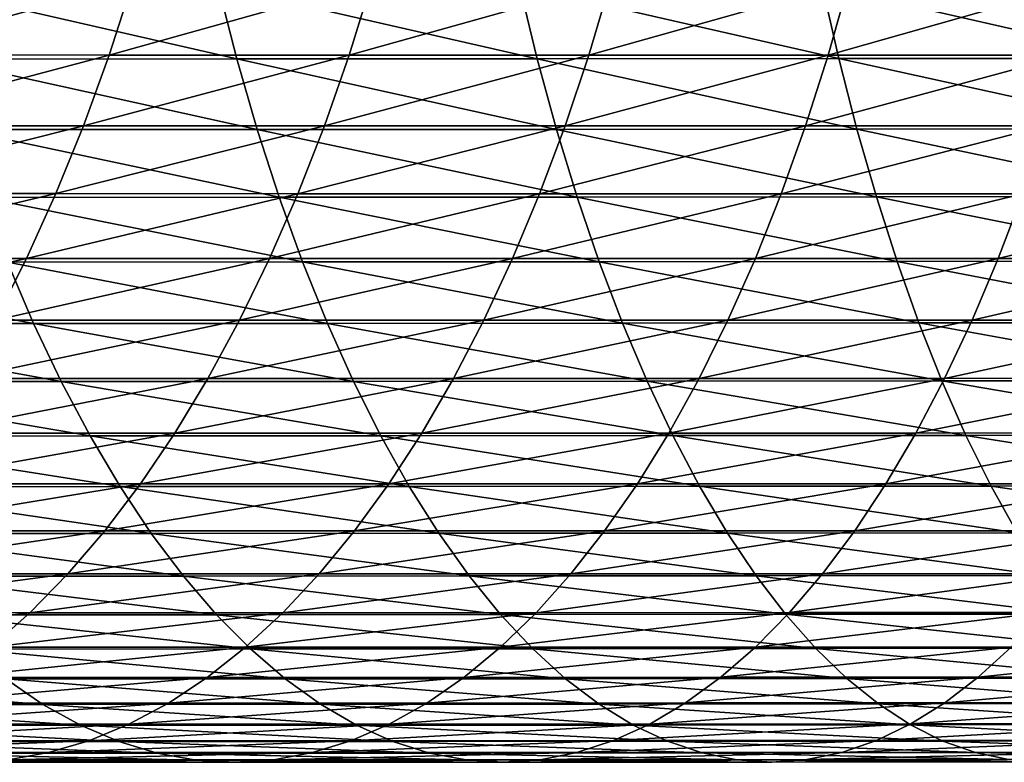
# Model space of a CAD drawing. Header units: metres. Extents: x -24 to 236, y -24 to 24.
# Tile 149 of 256: x 102.87 to 108.4, y -9 to -4.84. Entities that reach past the tile are written whole.
import ezdxf

# ---------------------------------------------------------------- set-up
doc = ezdxf.new("R2010")
doc.units = ezdxf.units.M
doc.layers.add('solid_10392024', color=7, linetype='CONTINUOUS')

msp = doc.modelspace()

# ---------------------------------------------------------------- linework, layer by layer
at = {"layer": 'solid_10392024'}
for points in [[(102.165688, -4.621712, 360.662903), (103.507652, -4.622036, 361.477173), (102.027466, -5.033604, 360.885193)], [(103.507652, -4.622036, 361.477173), (103.374466, -5.033958, 361.702545), (102.027466, -5.033604, 360.885193)], [(103.507652, -4.622036, 361.477173), (104.848801, -4.62228, 362.249878), (103.374466, -5.033958, 361.702545)], [(104.848801, -4.62228, 362.249878), (104.720818, -5.034223, 362.478241), (103.374466, -5.033958, 361.702545)], [(104.848801, -4.62228, 362.249878), (106.188873, -4.622401, 362.981201), (104.720818, -5.034223, 362.478241)], [(106.188873, -4.622401, 362.981201), (106.066269, -5.034355, 363.212524), (104.720818, -5.034223, 362.478241)], [(107.471451, -5.054376, 380.201324), (107.37796, -4.643429, 380.447113), (105.677437, -4.644388, 379.775909)], [(107.527611, -4.622363, 363.671295), (107.410568, -5.034313, 363.905487), (106.066269, -5.034355, 363.212524)], [(106.188873, -4.622401, 362.981201), (107.527611, -4.622363, 363.671295), (106.066269, -5.034355, 363.212524)], [(109.173485, -5.053129, 380.822357), (109.086472, -4.642283, 381.070496), (107.37796, -4.643429, 380.447113)], [(107.471451, -5.054376, 380.201324), (109.173485, -5.053129, 380.822357), (107.37796, -4.643429, 380.447113)], [(108.864761, -4.622131, 364.320343), (108.753448, -5.03406, 364.557281), (107.410568, -5.034313, 363.905487)], [(107.527611, -4.622363, 363.671295), (108.864761, -4.622131, 364.320343), (107.410568, -5.034313, 363.905487)], [(104.091125, -5.056182, 378.816437), (103.985222, -4.645089, 379.05722), (102.301476, -4.645546, 378.291443)], [(102.413322, -5.05668, 378.053375), (104.091125, -5.056182, 378.816437), (102.301476, -4.645546, 378.291443)], [(105.777222, -5.055419, 379.532562), (105.677437, -4.644388, 379.775909), (103.985222, -4.645089, 379.05722)], [(104.091125, -5.056182, 378.816437), (105.777222, -5.055419, 379.532562), (103.985222, -4.645089, 379.05722)], [(105.777222, -5.055419, 379.532562), (107.471451, -5.054376, 380.201324), (105.677437, -4.644388, 379.775909)], [(102.027466, -5.033604, 360.885193), (103.374466, -5.033958, 361.702545), (101.877655, -5.430703, 361.126129)], [(103.374466, -5.033958, 361.702545), (103.230118, -5.431085, 361.946777), (101.877655, -5.430703, 361.126129)], [(104.205841, -5.452415, 378.555634), (104.091125, -5.056182, 378.816437), (102.413322, -5.05668, 378.053375)], [(102.53447, -5.452951, 377.795471), (104.205841, -5.452415, 378.555634), (102.413322, -5.05668, 378.053375)], [(103.374466, -5.033958, 361.702545), (104.720818, -5.034223, 362.478241), (103.230118, -5.431085, 361.946777)], [(104.720818, -5.034223, 362.478241), (104.582115, -5.43137, 362.725769), (103.230118, -5.431085, 361.946777)], [(105.885315, -5.451592, 379.268982), (105.777222, -5.055419, 379.532562), (104.091125, -5.056182, 378.816437)], [(104.205841, -5.452415, 378.555634), (105.885315, -5.451592, 379.268982), (104.091125, -5.056182, 378.816437)], [(104.720818, -5.034223, 362.478241), (106.066269, -5.034355, 363.212524), (104.582115, -5.43137, 362.725769)], [(106.066269, -5.034355, 363.212524), (105.933403, -5.431513, 363.463226), (104.582115, -5.43137, 362.725769)], [(107.572716, -5.450467, 379.935059), (107.471451, -5.054376, 380.201324), (105.777222, -5.055419, 379.532562)], [(105.885315, -5.451592, 379.268982), (107.572716, -5.450467, 379.935059), (105.777222, -5.055419, 379.532562)], [(107.410568, -5.034313, 363.905487), (107.283714, -5.431468, 364.159271), (105.933403, -5.431513, 363.463226)], [(106.066269, -5.034355, 363.212524), (107.410568, -5.034313, 363.905487), (105.933403, -5.431513, 363.463226)], [(108.753448, -5.03406, 364.557281), (108.632813, -5.431195, 364.814087), (107.283714, -5.431468, 364.159271)], [(107.410568, -5.034313, 363.905487), (108.753448, -5.03406, 364.557281), (107.283714, -5.431468, 364.159271)], [(109.267738, -5.449122, 380.553589), (109.173485, -5.053129, 380.822357), (107.471451, -5.054376, 380.201324)], [(107.572716, -5.450467, 379.935059), (109.267738, -5.449122, 380.553589), (107.471451, -5.054376, 380.201324)], [(101.877655, -5.430703, 361.126129), (103.230118, -5.431085, 361.946777), (101.716713, -5.81184, 361.38501)], [(103.230118, -5.431085, 361.946777), (103.075035, -5.812249, 362.209229), (101.716713, -5.81184, 361.38501)], [(104.329041, -5.832623, 378.275574), (104.205841, -5.452415, 378.555634), (102.53447, -5.452951, 377.795471)], [(102.664574, -5.833197, 377.518524), (104.329041, -5.832623, 378.275574), (102.53447, -5.452951, 377.795471)], [(103.230118, -5.431085, 361.946777), (104.582115, -5.43137, 362.725769), (103.075035, -5.812249, 362.209229)], [(104.582115, -5.43137, 362.725769), (104.433098, -5.812555, 362.991699), (103.075035, -5.812249, 362.209229)], [(106.001396, -5.831743, 378.985901), (105.885315, -5.451592, 379.268982), (104.205841, -5.452415, 378.555634)], [(104.329041, -5.832623, 378.275574), (106.001396, -5.831743, 378.985901), (104.205841, -5.452415, 378.555634)], [(104.582115, -5.43137, 362.725769), (105.933403, -5.431513, 363.463226), (104.433098, -5.812555, 362.991699)], [(105.933403, -5.431513, 363.463226), (105.790649, -5.812707, 363.732544), (104.433098, -5.812555, 362.991699)], [(107.283714, -5.431468, 364.159271), (107.14743, -5.812659, 364.431946), (105.790649, -5.812707, 363.732544)], [(105.933403, -5.431513, 363.463226), (107.283714, -5.431468, 364.159271), (105.790649, -5.812707, 363.732544)], [(107.681465, -5.830539, 379.649139), (107.572716, -5.450467, 379.935059), (105.885315, -5.451592, 379.268982)], [(106.001396, -5.831743, 378.985901), (107.681465, -5.830539, 379.649139), (105.885315, -5.451592, 379.268982)], [(108.632813, -5.431195, 364.814087), (108.503204, -5.812367, 365.089996), (107.14743, -5.812659, 364.431946)], [(107.283714, -5.431468, 364.159271), (108.632813, -5.431195, 364.814087), (107.14743, -5.812659, 364.431946)], [(109.368958, -5.829101, 380.264923), (109.267738, -5.449122, 380.553589), (107.572716, -5.450467, 379.935059)], [(107.681465, -5.830539, 379.649139), (109.368958, -5.829101, 380.264923), (107.572716, -5.450467, 379.935059)], [(101.716713, -5.81184, 361.38501), (103.075035, -5.812249, 362.209229), (101.545097, -6.175897, 361.661011)], [(103.075035, -5.812249, 362.209229), (102.909676, -6.176331, 362.489044), (101.545097, -6.175897, 361.661011)], [(104.46035, -6.195689, 377.977081), (104.329041, -5.832623, 378.275574), (102.664574, -5.833197, 377.518524)], [(102.803246, -6.196299, 377.223358), (104.46035, -6.195689, 377.977081), (102.664574, -5.833197, 377.518524)], [(103.075035, -5.812249, 362.209229), (104.433098, -5.812555, 362.991699), (102.909676, -6.176331, 362.489044)], [(104.433098, -5.812555, 362.991699), (104.2742, -6.176656, 363.275238), (102.909676, -6.176331, 362.489044)], [(104.433098, -5.812555, 362.991699), (105.790649, -5.812707, 363.732544), (104.2742, -6.176656, 363.275238)], [(105.790649, -5.812707, 363.732544), (105.638428, -6.176818, 364.019745), (104.2742, -6.176656, 363.275238)], [(106.125122, -6.194754, 378.684204), (106.001396, -5.831743, 378.985901), (104.329041, -5.832623, 378.275574)], [(104.46035, -6.195689, 377.977081), (106.125122, -6.194754, 378.684204), (104.329041, -5.832623, 378.275574)], [(107.14743, -5.812659, 364.431946), (107.002113, -6.176766, 364.722687), (105.638428, -6.176818, 364.019745)], [(105.790649, -5.812707, 363.732544), (107.14743, -5.812659, 364.431946), (105.638428, -6.176818, 364.019745)], [(107.797386, -6.193475, 379.344391), (107.681465, -5.830539, 379.649139), (106.001396, -5.831743, 378.985901)], [(106.125122, -6.194754, 378.684204), (107.797386, -6.193475, 379.344391), (106.001396, -5.831743, 378.985901)], [(108.503204, -5.812367, 365.089996), (108.364998, -6.176456, 365.384186), (107.002113, -6.176766, 364.722687)], [(107.14743, -5.812659, 364.431946), (108.503204, -5.812367, 365.089996), (107.002113, -6.176766, 364.722687)], [(109.476845, -6.191947, 379.957275), (109.368958, -5.829101, 380.264923), (107.681465, -5.830539, 379.649139)], [(107.797386, -6.193475, 379.344391), (109.476845, -6.191947, 379.957275), (107.681465, -5.830539, 379.649139)], [(109.857719, -5.811796, 365.706818), (109.726852, -6.175849, 366.004333), (108.364998, -6.176456, 365.384186)], [(108.503204, -5.812367, 365.089996), (109.857719, -5.811796, 365.706818), (108.364998, -6.176456, 365.384186)], [(101.545097, -6.175897, 361.661011), (102.909676, -6.176331, 362.489044), (101.363319, -6.521801, 361.953369)], [(102.909676, -6.176331, 362.489044), (102.73452, -6.52226, 362.785431), (101.363319, -6.521801, 361.953369)], [(102.909676, -6.176331, 362.489044), (104.2742, -6.176656, 363.275238), (102.73452, -6.52226, 362.785431)], [(104.2742, -6.176656, 363.275238), (104.105896, -6.522604, 363.575592), (102.73452, -6.52226, 362.785431)], [(104.2742, -6.176656, 363.275238), (105.638428, -6.176818, 364.019745), (104.105896, -6.522604, 363.575592)], [(105.638428, -6.176818, 364.019745), (105.477203, -6.522775, 364.323944), (104.105896, -6.522604, 363.575592)], [(107.002113, -6.176766, 364.722687), (106.84819, -6.52272, 365.03067), (105.477203, -6.522775, 364.323944)], [(105.638428, -6.176818, 364.019745), (107.002113, -6.176766, 364.722687), (105.477203, -6.522775, 364.323944)], [(108.364998, -6.176456, 365.384186), (108.218613, -6.522393, 365.69577), (106.84819, -6.52272, 365.03067)], [(107.002113, -6.176766, 364.722687), (108.364998, -6.176456, 365.384186), (106.84819, -6.52272, 365.03067)], [(109.726852, -6.175849, 366.004333), (109.588234, -6.521751, 366.319458), (108.218613, -6.522393, 365.69577)], [(108.364998, -6.176456, 365.384186), (109.726852, -6.175849, 366.004333), (108.218613, -6.522393, 365.69577)], [(102.950073, -6.541189, 376.910797), (102.803246, -6.196299, 377.223358), (101.153976, -6.196609, 376.423431)], [(101.308365, -6.541517, 376.114502), (102.950073, -6.541189, 376.910797), (101.153976, -6.196609, 376.423431)], [(104.599388, -6.540546, 377.66098), (104.46035, -6.195689, 377.977081), (102.803246, -6.196299, 377.223358)], [(102.950073, -6.541189, 376.910797), (104.599388, -6.540546, 377.66098), (102.803246, -6.196299, 377.223358)], [(106.256126, -6.539558, 378.364746), (106.125122, -6.194754, 378.684204), (104.46035, -6.195689, 377.977081)], [(104.599388, -6.540546, 377.66098), (106.256126, -6.539558, 378.364746), (104.46035, -6.195689, 377.977081)], [(107.92012, -6.538208, 379.021698), (107.797386, -6.193475, 379.344391), (106.125122, -6.194754, 378.684204)], [(106.256126, -6.539558, 378.364746), (107.92012, -6.538208, 379.021698), (106.125122, -6.194754, 378.684204)], [(109.591072, -6.536595, 379.631531), (109.476845, -6.191947, 379.957275), (107.797386, -6.193475, 379.344391)], [(107.92012, -6.538208, 379.021698), (109.591072, -6.536595, 379.631531), (107.797386, -6.193475, 379.344391)], [(102.73452, -6.52226, 362.785431), (104.105896, -6.522604, 363.575592), (102.550087, -6.84902, 363.097504)], [(104.105896, -6.522604, 363.575592), (103.928673, -6.84938, 363.891846), (102.550087, -6.84902, 363.097504)], [(104.105896, -6.522604, 363.575592), (105.477203, -6.522775, 364.323944), (103.928673, -6.84938, 363.891846)], [(105.477203, -6.522775, 364.323944), (105.307434, -6.849561, 364.644287), (103.928673, -6.84938, 363.891846)], [(106.84819, -6.52272, 365.03067), (106.686111, -6.849504, 365.354919), (105.307434, -6.849561, 364.644287)], [(105.477203, -6.522775, 364.323944), (106.84819, -6.52272, 365.03067), (105.307434, -6.849561, 364.644287)], [(108.218613, -6.522393, 365.69577), (108.064476, -6.84916, 366.023895), (106.686111, -6.849504, 365.354919)], [(106.84819, -6.52272, 365.03067), (108.218613, -6.522393, 365.69577), (106.686111, -6.849504, 365.354919)], [(109.588234, -6.521751, 366.319458), (109.442276, -6.848486, 366.651276), (108.064476, -6.84916, 366.023895)], [(108.218613, -6.522393, 365.69577), (109.588234, -6.521751, 366.319458), (108.064476, -6.84916, 366.023895)], [(103.104637, -6.866854, 376.581787), (102.950073, -6.541189, 376.910797), (101.308365, -6.541517, 376.114502)], [(101.470886, -6.867199, 375.789368), (103.104637, -6.866854, 376.581787), (101.308365, -6.541517, 376.114502)], [(104.745743, -6.866179, 377.328247), (104.599388, -6.540546, 377.66098), (102.950073, -6.541189, 376.910797)], [(103.104637, -6.866854, 376.581787), (104.745743, -6.866179, 377.328247), (102.950073, -6.541189, 376.910797)], [(106.394028, -6.865142, 378.028442), (106.256126, -6.539558, 378.364746), (104.599388, -6.540546, 377.66098)], [(104.745743, -6.866179, 377.328247), (106.394028, -6.865142, 378.028442), (104.599388, -6.540546, 377.66098)], [(108.049316, -6.863726, 378.682007), (107.92012, -6.538208, 379.021698), (106.256126, -6.539558, 378.364746)], [(106.394028, -6.865142, 378.028442), (108.049316, -6.863726, 378.682007), (106.256126, -6.539558, 378.364746)], [(109.711327, -6.862032, 379.288605), (109.591072, -6.536595, 379.631531), (107.92012, -6.538208, 379.021698)], [(108.049316, -6.863726, 378.682007), (109.711327, -6.862032, 379.288605), (107.92012, -6.538208, 379.021698)], [(102.550087, -6.84902, 363.097504), (103.928673, -6.84938, 363.891846), (102.356918, -7.155651, 363.424377)], [(103.928673, -6.84938, 363.891846), (103.743057, -7.156027, 364.223083), (102.356918, -7.155651, 363.424377)], [(103.928673, -6.84938, 363.891846), (105.307434, -6.849561, 364.644287), (103.743057, -7.156027, 364.223083)], [(105.307434, -6.849561, 364.644287), (105.129616, -7.156215, 364.979767), (103.743057, -7.156027, 364.223083)], [(106.686111, -6.849504, 365.354919), (106.516357, -7.156156, 365.69458), (105.129616, -7.156215, 364.979767)], [(105.307434, -6.849561, 364.644287), (106.686111, -6.849504, 365.354919), (105.129616, -7.156215, 364.979767)], [(108.064476, -6.84916, 366.023895), (107.90303, -7.155797, 366.367554), (106.516357, -7.156156, 365.69458)], [(106.686111, -6.849504, 365.354919), (108.064476, -6.84916, 366.023895), (106.516357, -7.156156, 365.69458)], [(109.442276, -6.848486, 366.651276), (109.289406, -7.155093, 366.99881), (107.90303, -7.155797, 366.367554)], [(108.064476, -6.84916, 366.023895), (109.442276, -6.848486, 366.651276), (107.90303, -7.155797, 366.367554)], [(103.266472, -7.172338, 376.237274), (103.104637, -6.866854, 376.581787), (101.470886, -6.867199, 375.789368)], [(101.64106, -7.172698, 375.448883), (103.266472, -7.172338, 376.237274), (101.470886, -6.867199, 375.789368)], [(104.898987, -7.171633, 376.979889), (104.745743, -6.866179, 377.328247), (103.104637, -6.866854, 376.581787)], [(103.266472, -7.172338, 376.237274), (104.898987, -7.171633, 376.979889), (103.104637, -6.866854, 376.581787)], [(106.538422, -7.170549, 377.676331), (106.394028, -6.865142, 378.028442), (104.745743, -6.866179, 377.328247)], [(104.898987, -7.171633, 376.979889), (106.538422, -7.170549, 377.676331), (104.745743, -6.866179, 377.328247)], [(108.184593, -7.16907, 378.326324), (108.049316, -6.863726, 378.682007), (106.394028, -6.865142, 378.028442)], [(106.538422, -7.170549, 377.676331), (108.184593, -7.16907, 378.326324), (106.394028, -6.865142, 378.028442)], [(109.837234, -7.167301, 378.929565), (109.711327, -6.862032, 379.288605), (108.049316, -6.863726, 378.682007)], [(108.184593, -7.16907, 378.326324), (109.837234, -7.167301, 378.929565), (108.049316, -6.863726, 378.682007)], [(103.435112, -7.456741, 375.878296), (103.266472, -7.172338, 376.237274), (101.64106, -7.172698, 375.448883)], [(101.818375, -7.457116, 375.094116), (103.435112, -7.456741, 375.878296), (101.64106, -7.172698, 375.448883)], [(102.356918, -7.155651, 363.424377), (103.743057, -7.156027, 364.223083), (102.155579, -7.441251, 363.765076)], [(103.743057, -7.156027, 364.223083), (103.549591, -7.441642, 364.568298), (102.155579, -7.441251, 363.765076)], [(105.05867, -7.456008, 376.616852), (104.898987, -7.171633, 376.979889), (103.266472, -7.172338, 376.237274)], [(103.435112, -7.456741, 375.878296), (105.05867, -7.456008, 376.616852), (103.266472, -7.172338, 376.237274)], [(103.743057, -7.156027, 364.223083), (105.129616, -7.156215, 364.979767), (103.549591, -7.441642, 364.568298)], [(105.129616, -7.156215, 364.979767), (104.944283, -7.441838, 365.329468), (103.549591, -7.441642, 364.568298)], [(106.688881, -7.454883, 377.309418), (106.538422, -7.170549, 377.676331), (104.898987, -7.171633, 376.979889)], [(105.05867, -7.456008, 376.616852), (106.688881, -7.454883, 377.309418), (104.898987, -7.171633, 376.979889)], [(106.516357, -7.156156, 365.69458), (106.339424, -7.441776, 366.048584), (104.944283, -7.441838, 365.329468)], [(105.129616, -7.156215, 364.979767), (106.516357, -7.156156, 365.69458), (104.944283, -7.441838, 365.329468)], [(107.90303, -7.155797, 366.367554), (107.734764, -7.441402, 366.725739), (106.339424, -7.441776, 366.048584)], [(106.516357, -7.156156, 365.69458), (107.90303, -7.155797, 366.367554), (106.339424, -7.441776, 366.048584)], [(108.325562, -7.453344, 377.955719), (108.184593, -7.16907, 378.326324), (106.538422, -7.170549, 377.676331)], [(106.688881, -7.454883, 377.309418), (108.325562, -7.453344, 377.955719), (106.538422, -7.170549, 377.676331)], [(109.289406, -7.155093, 366.99881), (109.130066, -7.44067, 367.361053), (107.734764, -7.441402, 366.725739)], [(107.90303, -7.155797, 366.367554), (109.289406, -7.155093, 366.99881), (107.734764, -7.441402, 366.725739)], [(109.96843, -7.451505, 378.55542), (109.837234, -7.167301, 378.929565), (108.184593, -7.16907, 378.326324)], [(108.325562, -7.453344, 377.955719), (109.96843, -7.451505, 378.55542), (108.184593, -7.16907, 378.326324)], [(103.610054, -7.71923, 375.50592), (103.435112, -7.456741, 375.878296), (101.818375, -7.457116, 375.094116)], [(102.002327, -7.719617, 374.726074), (103.610054, -7.71923, 375.50592), (101.818375, -7.457116, 375.094116)], [(102.155579, -7.441251, 363.765076), (103.549591, -7.441642, 364.568298), (101.946663, -7.70498, 364.118622)], [(103.549591, -7.441642, 364.568298), (103.348846, -7.705386, 364.926544), (101.946663, -7.70498, 364.118622)], [(103.549591, -7.441642, 364.568298), (104.944283, -7.441838, 365.329468), (103.348846, -7.705386, 364.926544)], [(104.944283, -7.441838, 365.329468), (104.751976, -7.705588, 365.692291), (103.348846, -7.705386, 364.926544)], [(105.224327, -7.718471, 376.240265), (105.05867, -7.456008, 376.616852), (103.435112, -7.456741, 375.878296)], [(103.610054, -7.71923, 375.50592), (105.224327, -7.718471, 376.240265), (103.435112, -7.456741, 375.878296)], [(106.339424, -7.441776, 366.048584), (106.15583, -7.705524, 366.415894), (104.751976, -7.705588, 365.692291)], [(104.944283, -7.441838, 365.329468), (106.339424, -7.441776, 366.048584), (104.751976, -7.705588, 365.692291)], [(106.844971, -7.717305, 376.928802), (106.688881, -7.454883, 377.309418), (105.05867, -7.456008, 376.616852)], [(105.224327, -7.718471, 376.240265), (106.844971, -7.717305, 376.928802), (105.05867, -7.456008, 376.616852)], [(107.734764, -7.441402, 366.725739), (107.560158, -7.705137, 367.097412), (106.15583, -7.705524, 366.415894)], [(106.339424, -7.441776, 366.048584), (107.734764, -7.441402, 366.725739), (106.15583, -7.705524, 366.415894)], [(108.471794, -7.715713, 377.571228), (108.325562, -7.453344, 377.955719), (106.688881, -7.454883, 377.309418)], [(106.844971, -7.717305, 376.928802), (108.471794, -7.715713, 377.571228), (106.688881, -7.454883, 377.309418)], [(109.130066, -7.44067, 367.361053), (108.964737, -7.70438, 367.736908), (107.560158, -7.705137, 367.097412)], [(107.734764, -7.441402, 366.725739), (109.130066, -7.44067, 367.361053), (107.560158, -7.705137, 367.097412)], [(110.10453, -7.713809, 378.167297), (109.96843, -7.451505, 378.55542), (108.325562, -7.453344, 377.955719)], [(108.471794, -7.715713, 377.571228), (110.10453, -7.713809, 378.167297), (108.325562, -7.453344, 377.955719)], [(101.946663, -7.70498, 364.118622), (103.348846, -7.705386, 364.926544), (101.730782, -7.946065, 364.483917)], [(103.348846, -7.705386, 364.926544), (103.141411, -7.946483, 365.296722), (101.730782, -7.946065, 364.483917)], [(103.790787, -7.959031, 375.121185), (103.610054, -7.71923, 375.50592), (102.002327, -7.719617, 374.726074)], [(102.192368, -7.95943, 374.345856), (103.790787, -7.959031, 375.121185), (102.002327, -7.719617, 374.726074)], [(103.348846, -7.705386, 364.926544), (104.751976, -7.705588, 365.692291), (103.141411, -7.946483, 365.296722)], [(104.751976, -7.705588, 365.692291), (104.553261, -7.946692, 366.06723), (103.141411, -7.946483, 365.296722)], [(105.395462, -7.958248, 375.851196), (105.224327, -7.718471, 376.240265), (103.610054, -7.71923, 375.50592)], [(103.790787, -7.959031, 375.121185), (105.395462, -7.958248, 375.851196), (103.610054, -7.71923, 375.50592)], [(106.15583, -7.705524, 366.415894), (105.966118, -7.946626, 366.795471), (104.553261, -7.946692, 366.06723)], [(104.751976, -7.705588, 365.692291), (106.15583, -7.705524, 366.415894), (104.553261, -7.946692, 366.06723)], [(107.006218, -7.957046, 376.535583), (106.844971, -7.717305, 376.928802), (105.224327, -7.718471, 376.240265)], [(105.395462, -7.958248, 375.851196), (107.006218, -7.957046, 376.535583), (105.224327, -7.718471, 376.240265)], [(107.560158, -7.705137, 367.097412), (107.379738, -7.946227, 367.481476), (105.966118, -7.946626, 366.795471)], [(106.15583, -7.705524, 366.415894), (107.560158, -7.705137, 367.097412), (105.966118, -7.946626, 366.795471)], [(108.622864, -7.955404, 377.174042), (108.471794, -7.715713, 377.571228), (106.844971, -7.717305, 376.928802)], [(107.006218, -7.957046, 376.535583), (108.622864, -7.955404, 377.174042), (106.844971, -7.717305, 376.928802)], [(108.964737, -7.70438, 367.736908), (108.793892, -7.945446, 368.125305), (107.379738, -7.946227, 367.481476)], [(107.560158, -7.705137, 367.097412), (108.964737, -7.70438, 367.736908), (107.379738, -7.946227, 367.481476)], [(101.730782, -7.946065, 364.483917), (103.141411, -7.946483, 365.296722), (101.508575, -8.163795, 364.859924)], [(103.141411, -7.946483, 365.296722), (102.927887, -8.164226, 365.677734), (101.508575, -8.163795, 364.859924)], [(103.976776, -8.17544, 374.725281), (103.790787, -7.959031, 375.121185), (102.192368, -7.95943, 374.345856)], [(102.387932, -8.17585, 373.954559), (103.976776, -8.17544, 374.725281), (102.192368, -7.95943, 374.345856)], [(103.141411, -7.946483, 365.296722), (104.553261, -7.946692, 366.06723), (102.927887, -8.164226, 365.677734)], [(104.553261, -7.946692, 366.06723), (104.348724, -8.16444, 366.453156), (102.927887, -8.164226, 365.677734)], [(105.571579, -8.174636, 375.450806), (105.395462, -7.958248, 375.851196), (103.790787, -7.959031, 375.121185)], [(103.976776, -8.17544, 374.725281), (105.571579, -8.174636, 375.450806), (103.790787, -7.959031, 375.121185)], [(105.966118, -7.946626, 366.795471), (105.770844, -8.164371, 367.186157), (104.348724, -8.16444, 366.453156)], [(104.553261, -7.946692, 366.06723), (105.966118, -7.946626, 366.795471), (104.348724, -8.16444, 366.453156)], [(107.172165, -8.173401, 376.13092), (107.006218, -7.957046, 376.535583), (105.395462, -7.958248, 375.851196)], [(105.571579, -8.174636, 375.450806), (107.172165, -8.173401, 376.13092), (105.395462, -7.958248, 375.851196)], [(107.379738, -7.946227, 367.481476), (107.194031, -8.163961, 367.876801), (105.770844, -8.164371, 367.186157)], [(105.966118, -7.946626, 366.795471), (107.379738, -7.946227, 367.481476), (105.770844, -8.164371, 367.186157)], [(108.778336, -8.171715, 376.765289), (108.622864, -7.955404, 377.174042), (107.006218, -7.957046, 376.535583)], [(107.172165, -8.173401, 376.13092), (108.778336, -8.171715, 376.765289), (107.006218, -7.957046, 376.535583)], [(108.793892, -7.945446, 368.125305), (108.618042, -8.163159, 368.525085), (107.194031, -8.163961, 367.876801)], [(107.379738, -7.946227, 367.481476), (108.793892, -7.945446, 368.125305), (107.194031, -8.163961, 367.876801)], [(101.508575, -8.163795, 364.859924), (102.927887, -8.164226, 365.677734), (101.280693, -8.357533, 365.245544)], [(102.927887, -8.164226, 365.677734), (102.708916, -8.357972, 366.068512), (101.280693, -8.357533, 365.245544)], [(104.16748, -8.367821, 374.319336), (103.976776, -8.17544, 374.725281), (102.387932, -8.17585, 373.954559)], [(102.588455, -8.368241, 373.553375), (104.16748, -8.367821, 374.319336), (102.387932, -8.17585, 373.954559)], [(102.927887, -8.164226, 365.677734), (104.348724, -8.16444, 366.453156), (102.708916, -8.357972, 366.068512)], [(104.348724, -8.16444, 366.453156), (104.138954, -8.358192, 366.848938), (102.708916, -8.357972, 366.068512)], [(105.752159, -8.366998, 375.040283), (105.571579, -8.174636, 375.450806), (103.976776, -8.17544, 374.725281)], [(104.16748, -8.367821, 374.319336), (105.752159, -8.366998, 375.040283), (103.976776, -8.17544, 374.725281)], [(105.770844, -8.164371, 367.186157), (105.570587, -8.358123, 367.586823), (104.138954, -8.358192, 366.848938)], [(104.348724, -8.16444, 366.453156), (105.770844, -8.164371, 367.186157), (104.138954, -8.358192, 366.848938)], [(107.194031, -8.163961, 367.876801), (107.003571, -8.357702, 368.282227), (105.570587, -8.358123, 367.586823)], [(105.770844, -8.164371, 367.186157), (107.194031, -8.163961, 367.876801), (105.570587, -8.358123, 367.586823)], [(107.342316, -8.365734, 375.715973), (107.172165, -8.173401, 376.13092), (105.571579, -8.174636, 375.450806)], [(105.752159, -8.366998, 375.040283), (107.342316, -8.365734, 375.715973), (105.571579, -8.174636, 375.450806)], [(108.618042, -8.163159, 368.525085), (108.437698, -8.356881, 368.935059), (107.003571, -8.357702, 368.282227)], [(107.194031, -8.163961, 367.876801), (108.618042, -8.163159, 368.525085), (107.003571, -8.357702, 368.282227)], [(108.937744, -8.364008, 376.346161), (108.778336, -8.171715, 376.765289), (107.172165, -8.173401, 376.13092)], [(107.342316, -8.365734, 375.715973), (108.937744, -8.364008, 376.346161), (107.172165, -8.173401, 376.13092)], [(102.708916, -8.357972, 366.068512), (104.138954, -8.358192, 366.848938), (102.485138, -8.527155, 366.467834)], [(104.138954, -8.358192, 366.848938), (103.924583, -8.527379, 367.253418), (102.485138, -8.527155, 366.467834)], [(104.362335, -8.535608, 373.904572), (104.16748, -8.367821, 374.319336), (102.588455, -8.368241, 373.553375)], [(102.793343, -8.536037, 373.143433), (104.362335, -8.535608, 373.904572), (102.588455, -8.368241, 373.553375)], [(105.570587, -8.358123, 367.586823), (105.365921, -8.527308, 367.996307), (103.924583, -8.527379, 367.253418)], [(104.138954, -8.358192, 366.848938), (105.570587, -8.358123, 367.586823), (103.924583, -8.527379, 367.253418)], [(105.936668, -8.534769, 374.62085), (105.752159, -8.366998, 375.040283), (104.16748, -8.367821, 374.319336)], [(104.362335, -8.535608, 373.904572), (105.936668, -8.534769, 374.62085), (104.16748, -8.367821, 374.319336)], [(107.003571, -8.357702, 368.282227), (106.808937, -8.52688, 368.696533), (105.365921, -8.527308, 367.996307)], [(105.570587, -8.358123, 367.586823), (107.003571, -8.357702, 368.282227), (105.365921, -8.527308, 367.996307)], [(107.516167, -8.533481, 375.292023), (107.342316, -8.365734, 375.715973), (105.752159, -8.366998, 375.040283)], [(105.936668, -8.534769, 374.62085), (107.516167, -8.533481, 375.292023), (105.752159, -8.366998, 375.040283)], [(108.437698, -8.356881, 368.935059), (108.253395, -8.526042, 369.354065), (106.808937, -8.52688, 368.696533)], [(107.003571, -8.357702, 368.282227), (108.437698, -8.356881, 368.935059), (106.808937, -8.52688, 368.696533)], [(109.100624, -8.531719, 375.917938), (108.937744, -8.364008, 376.346161), (107.342316, -8.365734, 375.715973)], [(107.516167, -8.533481, 375.292023), (109.100624, -8.531719, 375.917938), (107.342316, -8.365734, 375.715973)], [(109.872726, -8.355618, 369.54538), (109.699066, -8.524754, 369.968872), (108.253395, -8.526042, 369.354065)], [(108.437698, -8.356881, 368.935059), (109.872726, -8.355618, 369.54538), (108.253395, -8.526042, 369.354065)], [(103.001991, -8.678745, 372.725983), (102.793343, -8.536037, 373.143433), (101.229889, -8.536108, 372.337708)], [(101.448448, -8.678818, 371.925323), (103.001991, -8.678745, 372.725983), (101.229889, -8.536108, 372.337708)], [(102.485138, -8.527155, 366.467834), (103.924583, -8.527379, 367.253418), (102.257202, -8.671276, 366.874603)], [(103.924583, -8.527379, 367.253418), (103.70623, -8.671504, 367.665405), (102.257202, -8.671276, 366.874603)], [(104.560768, -8.678309, 373.482147), (104.362335, -8.535608, 373.904572), (102.793343, -8.536037, 373.143433)], [(103.001991, -8.678745, 372.725983), (104.560768, -8.678309, 373.482147), (102.793343, -8.536037, 373.143433)], [(105.365921, -8.527308, 367.996307), (105.157471, -8.671432, 368.413391), (103.70623, -8.671504, 367.665405)], [(103.924583, -8.527379, 367.253418), (105.365921, -8.527308, 367.996307), (103.70623, -8.671504, 367.665405)], [(106.124573, -8.677457, 374.193665), (105.936668, -8.534769, 374.62085), (104.362335, -8.535608, 373.904572)], [(104.560768, -8.678309, 373.482147), (106.124573, -8.677457, 374.193665), (104.362335, -8.535608, 373.904572)], [(106.808937, -8.52688, 368.696533), (106.610687, -8.670997, 369.11853), (105.157471, -8.671432, 368.413391)], [(105.365921, -8.527308, 367.996307), (106.808937, -8.52688, 368.696533), (105.157471, -8.671432, 368.413391)], [(107.693214, -8.676146, 374.860291), (107.516167, -8.533481, 375.292023), (105.936668, -8.534769, 374.62085)], [(106.124573, -8.677457, 374.193665), (107.693214, -8.676146, 374.860291), (105.936668, -8.534769, 374.62085)], [(108.253395, -8.526042, 369.354065), (108.065666, -8.670144, 369.780823), (106.610687, -8.670997, 369.11853)], [(106.808937, -8.52688, 368.696533), (108.253395, -8.526042, 369.354065), (106.610687, -8.670997, 369.11853)], [(109.266495, -8.674356, 375.481812), (109.100624, -8.531719, 375.917938), (107.516167, -8.533481, 375.292023)], [(107.693214, -8.676146, 374.860291), (109.266495, -8.674356, 375.481812), (107.516167, -8.533481, 375.292023)], [(109.699066, -8.524754, 369.968872), (109.522186, -8.668835, 370.400208), (108.065666, -8.670144, 369.780823)], [(108.253395, -8.526042, 369.354065), (109.699066, -8.524754, 369.968872), (108.065666, -8.670144, 369.780823)], [(103.213791, -8.795947, 372.302216), (103.001991, -8.678745, 372.725983), (101.448448, -8.678818, 371.925323)], [(101.670303, -8.796021, 371.506744), (103.213791, -8.795947, 372.302216), (101.448448, -8.678818, 371.925323)], [(102.257202, -8.671276, 366.874603), (103.70623, -8.671504, 367.665405), (102.02578, -8.789912, 367.287567)], [(103.70623, -8.671504, 367.665405), (103.484543, -8.790143, 368.083679), (102.02578, -8.789912, 367.287567)], [(104.762192, -8.795506, 373.053375), (104.560768, -8.678309, 373.482147), (103.001991, -8.678745, 372.725983)], [(103.213791, -8.795947, 372.302216), (104.762192, -8.795506, 373.053375), (103.001991, -8.678745, 372.725983)], [(105.157471, -8.671432, 368.413391), (104.945824, -8.79007, 368.836823), (103.484543, -8.790143, 368.083679)], [(103.70623, -8.671504, 367.665405), (105.157471, -8.671432, 368.413391), (103.484543, -8.790143, 368.083679)], [(106.315308, -8.794641, 373.76004), (106.124573, -8.677457, 374.193665), (104.560768, -8.678309, 373.482147)], [(104.762192, -8.795506, 373.053375), (106.315308, -8.794641, 373.76004), (104.560768, -8.678309, 373.482147)], [(106.610687, -8.670997, 369.11853), (106.409409, -8.789628, 369.546997), (104.945824, -8.79007, 368.836823)], [(105.157471, -8.671432, 368.413391), (106.610687, -8.670997, 369.11853), (104.945824, -8.79007, 368.836823)], [(107.872932, -8.793312, 374.422028), (107.693214, -8.676146, 374.860291), (106.124573, -8.677457, 374.193665)], [(106.315308, -8.794641, 373.76004), (107.872932, -8.793312, 374.422028), (106.124573, -8.677457, 374.193665)], [(108.065666, -8.670144, 369.780823), (107.875076, -8.788764, 370.214111), (106.409409, -8.789628, 369.546997)], [(106.610687, -8.670997, 369.11853), (108.065666, -8.670144, 369.780823), (106.409409, -8.789628, 369.546997)], [(109.434868, -8.791498, 375.039124), (109.266495, -8.674356, 375.481812), (107.693214, -8.676146, 374.860291)], [(107.872932, -8.793312, 374.422028), (109.434868, -8.791498, 375.039124), (107.693214, -8.676146, 374.860291)], [(109.522186, -8.668835, 370.400208), (109.342606, -8.787437, 370.838135), (107.875076, -8.788764, 370.214111)], [(108.065666, -8.670144, 369.780823), (109.522186, -8.668835, 370.400208), (107.875076, -8.788764, 370.214111)], [(106.409409, -8.789628, 369.546997), (106.205696, -8.882427, 369.980652), (104.731621, -8.882874, 369.265411)], [(104.945824, -8.79007, 368.836823), (106.409409, -8.789628, 369.546997), (104.731621, -8.882874, 369.265411)], [(107.875076, -8.788764, 370.214111), (107.682175, -8.881555, 370.652649), (106.205696, -8.882427, 369.980652)], [(106.409409, -8.789628, 369.546997), (107.875076, -8.788764, 370.214111), (106.205696, -8.882427, 369.980652)], [(109.342606, -8.787437, 370.838135), (109.160843, -8.880213, 371.281372), (107.682175, -8.881555, 370.652649)], [(107.875076, -8.788764, 370.214111), (109.342606, -8.787437, 370.838135), (107.682175, -8.881555, 370.652649)], [(103.428123, -8.887297, 371.873383), (103.213791, -8.795947, 372.302216), (101.670303, -8.796021, 371.506744)], [(101.894806, -8.88737, 371.08316), (103.428123, -8.887297, 371.873383), (101.670303, -8.796021, 371.506744)], [(102.02578, -8.789912, 367.287567), (103.484543, -8.790143, 368.083679), (101.791565, -8.882714, 367.705536)], [(103.484543, -8.790143, 368.083679), (103.26017, -8.882948, 368.507019), (101.791565, -8.882714, 367.705536)], [(104.966026, -8.88685, 372.619476), (104.762192, -8.795506, 373.053375), (103.213791, -8.795947, 372.302216)], [(103.428123, -8.887297, 371.873383), (104.966026, -8.88685, 372.619476), (103.213791, -8.795947, 372.302216)], [(104.945824, -8.79007, 368.836823), (104.731621, -8.882874, 369.265411), (103.26017, -8.882948, 368.507019)], [(103.484543, -8.790143, 368.083679), (104.945824, -8.79007, 368.836823), (103.26017, -8.882948, 368.507019)], [(106.508316, -8.885977, 373.321259), (106.315308, -8.794641, 373.76004), (104.762192, -8.795506, 373.053375)], [(104.966026, -8.88685, 372.619476), (106.508316, -8.885977, 373.321259), (104.762192, -8.795506, 373.053375)], [(108.054794, -8.884634, 373.978546), (107.872932, -8.793312, 374.422028), (106.315308, -8.794641, 373.76004)], [(106.508316, -8.885977, 373.321259), (108.054794, -8.884634, 373.978546), (106.315308, -8.794641, 373.76004)], [(109.605255, -8.882801, 374.591156), (109.434868, -8.791498, 375.039124), (107.872932, -8.793312, 374.422028)], [(108.054794, -8.884634, 373.978546), (109.605255, -8.882801, 374.591156), (107.872932, -8.793312, 374.422028)], [(101.791565, -8.882714, 367.705536), (103.26017, -8.882948, 368.507019), (101.555229, -8.949409, 368.127258)], [(103.26017, -8.882948, 368.507019), (103.033775, -8.949644, 368.934174), (101.555229, -8.949409, 368.127258)], [(103.644348, -8.952526, 371.440765), (103.428123, -8.887297, 371.873383), (101.894806, -8.88737, 371.08316)], [(102.121292, -8.9526, 370.655823), (103.644348, -8.952526, 371.440765), (101.894806, -8.88737, 371.08316)], [(104.731621, -8.882874, 369.265411), (104.51548, -8.94957, 369.697845), (103.033775, -8.949644, 368.934174)], [(103.26017, -8.882948, 368.507019), (104.731621, -8.882874, 369.265411), (103.033775, -8.949644, 368.934174)], [(105.171669, -8.952076, 372.181732), (104.966026, -8.88685, 372.619476), (103.428123, -8.887297, 371.873383)], [(103.644348, -8.952526, 371.440765), (105.171669, -8.952076, 372.181732), (103.428123, -8.887297, 371.873383)], [(106.205696, -8.882427, 369.980652), (106.000145, -8.949121, 370.418182), (104.51548, -8.94957, 369.697845)], [(104.731621, -8.882874, 369.265411), (106.205696, -8.882427, 369.980652), (104.51548, -8.94957, 369.697845)], [(106.703041, -8.951197, 372.878571), (106.508316, -8.885977, 373.321259), (104.966026, -8.88685, 372.619476)], [(105.171669, -8.952076, 372.181732), (106.703041, -8.951197, 372.878571), (104.966026, -8.88685, 372.619476)], [(107.682175, -8.881555, 370.652649), (107.487534, -8.948241, 371.095154), (106.000145, -8.949121, 370.418182)], [(106.205696, -8.882427, 369.980652), (107.682175, -8.881555, 370.652649), (106.000145, -8.949121, 370.418182)], [(108.238266, -8.949844, 373.531128), (108.054794, -8.884634, 373.978546), (106.508316, -8.885977, 373.321259)], [(106.703041, -8.951197, 372.878571), (108.238266, -8.949844, 373.531128), (106.508316, -8.885977, 373.321259)], [(109.160843, -8.880213, 371.281372), (108.977448, -8.946889, 371.728607), (107.487534, -8.948241, 371.095154)], [(107.682175, -8.881555, 370.652649), (109.160843, -8.880213, 371.281372), (107.487534, -8.948241, 371.095154)], [(109.777145, -8.947998, 374.139221), (109.605255, -8.882801, 374.591156), (108.054794, -8.884634, 373.978546)], [(108.238266, -8.949844, 373.531128), (109.777145, -8.947998, 374.139221), (108.054794, -8.884634, 373.978546)], [(101.555229, -8.949409, 368.127258), (103.033775, -8.949644, 368.934174), (101.317474, -8.989802, 368.551514)], [(103.033775, -8.949644, 368.934174), (102.806015, -8.990038, 369.363892), (101.317474, -8.989802, 368.551514)], [(103.861839, -8.991444, 371.005615), (103.644348, -8.952526, 371.440765), (102.121292, -8.9526, 370.655823)], [(102.349106, -8.991518, 370.225983), (103.861839, -8.991444, 371.005615), (102.121292, -8.9526, 370.655823)], [(104.51548, -8.94957, 369.697845), (104.29805, -8.989964, 370.132874), (102.806015, -8.990038, 369.363892)], [(103.033775, -8.949644, 368.934174), (104.51548, -8.94957, 369.697845), (102.806015, -8.990038, 369.363892)], [(105.37851, -8.990992, 371.741455), (105.171669, -8.952076, 372.181732), (103.644348, -8.952526, 371.440765)], [(103.861839, -8.991444, 371.005615), (105.37851, -8.990992, 371.741455), (103.644348, -8.952526, 371.440765)], [(106.000145, -8.949121, 370.418182), (105.79335, -8.989511, 370.858368), (104.29805, -8.989964, 370.132874)], [(104.51548, -8.94957, 369.697845), (106.000145, -8.949121, 370.418182), (104.29805, -8.989964, 370.132874)], [(106.898903, -8.990108, 372.433319), (106.703041, -8.951197, 372.878571), (105.171669, -8.952076, 372.181732)], [(105.37851, -8.990992, 371.741455), (106.898903, -8.990108, 372.433319), (105.171669, -8.952076, 372.181732)], [(107.487534, -8.948241, 371.095154), (107.291725, -8.988628, 371.540283), (105.79335, -8.989511, 370.858368)], [(106.000145, -8.949121, 370.418182), (107.487534, -8.948241, 371.095154), (105.79335, -8.989511, 370.858368)], [(108.422813, -8.98875, 373.081116), (108.238266, -8.949844, 373.531128), (106.703041, -8.951197, 372.878571)], [(106.898903, -8.990108, 372.433319), (108.422813, -8.98875, 373.081116), (106.703041, -8.951197, 372.878571)], [(108.977448, -8.946889, 371.728607), (108.792946, -8.98727, 372.178497), (107.291725, -8.988628, 371.540283)], [(107.487534, -8.948241, 371.095154), (108.977448, -8.946889, 371.728607), (107.291725, -8.988628, 371.540283)], [(109.950043, -8.986896, 373.684662), (109.777145, -8.947998, 374.139221), (108.238266, -8.949844, 373.531128)], [(108.422813, -8.98875, 373.081116), (109.950043, -8.986896, 373.684662), (108.238266, -8.949844, 373.531128)], [(104.079956, -9.003935, 370.569244), (103.861839, -8.991444, 371.005615), (102.349106, -8.991518, 370.225983)], [(102.577576, -9.00401, 369.794922), (104.079956, -9.003935, 370.569244), (102.349106, -8.991518, 370.225983)], [(104.29805, -8.989964, 370.132874), (104.079956, -9.003935, 370.569244), (102.577576, -9.00401, 369.794922)], [(102.806015, -8.990038, 369.363892), (104.29805, -8.989964, 370.132874), (102.577576, -9.00401, 369.794922)], [(105.585938, -9.003483, 371.299896), (105.37851, -8.990992, 371.741455), (103.861839, -8.991444, 371.005615)], [(104.079956, -9.003935, 370.569244), (105.585938, -9.003483, 371.299896), (103.861839, -8.991444, 371.005615)], [(105.79335, -8.989511, 370.858368), (105.585938, -9.003483, 371.299896), (104.079956, -9.003935, 370.569244)], [(104.29805, -8.989964, 370.132874), (105.79335, -8.989511, 370.858368), (104.079956, -9.003935, 370.569244)], [(107.095322, -9.002598, 371.986786), (106.898903, -8.990108, 372.433319), (105.37851, -8.990992, 371.741455)], [(105.585938, -9.003483, 371.299896), (107.095322, -9.002598, 371.986786), (105.37851, -8.990992, 371.741455)], [(107.291725, -8.988628, 371.540283), (107.095322, -9.002598, 371.986786), (105.585938, -9.003483, 371.299896)], [(105.79335, -8.989511, 370.858368), (107.291725, -8.988628, 371.540283), (105.585938, -9.003483, 371.299896)], [(108.607887, -9.001238, 372.629791), (108.422813, -8.98875, 373.081116), (106.898903, -8.990108, 372.433319)], [(107.095322, -9.002598, 371.986786), (108.607887, -9.001238, 372.629791), (106.898903, -8.990108, 372.433319)], [(108.792946, -8.98727, 372.178497), (108.607887, -9.001238, 372.629791), (107.095322, -9.002598, 371.986786)], [(107.291725, -8.988628, 371.540283), (108.792946, -8.98727, 372.178497), (107.095322, -9.002598, 371.986786)]]:
    msp.add_3dface(points, dxfattribs=at)

doc.saveas('drawing.dxf')
